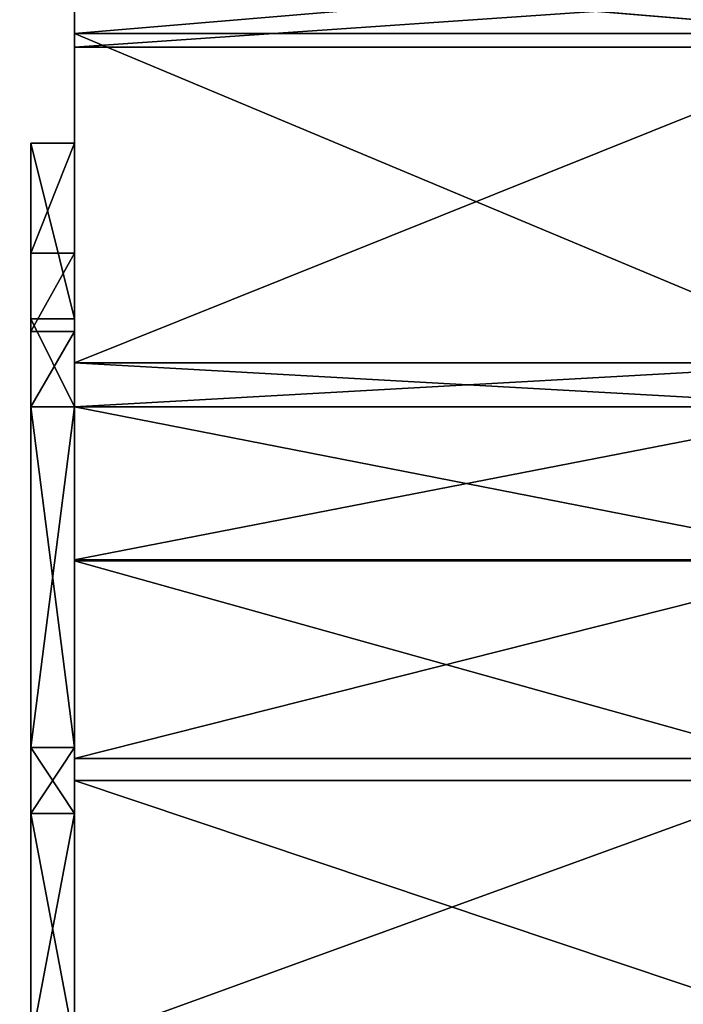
# Model space of a CAD drawing. Header units: centimetres. Extents: x -56.7 to 32.3, y -1.3 to 62.1.
# Tile 2 of 32: x -54.7 to -51.7, y 7.8 to 12.3. Entities that reach past the tile are written whole.
import ezdxf

# ---------------------------------------------------------------- set-up
doc = ezdxf.new("R2010")
doc.units = ezdxf.units.CM
doc.layers.add('EB333111', color=7, linetype='Continuous', true_color=0x068771)

msp = doc.modelspace()

# ---------------------------------------------------------------- meshes
at = {"layer": 'EB333111', "color": 134, "true_color": 0x1bb194}
mesh = msp.add_polyface(dxfattribs=at)
corners = [(-54.4812, 12.8742, 45.9169), (-54.4812, 12.5474, 45.5946), (-54.4812, 12.5474, 46.7324), (-50.8999, 12.5474, 0.4843), (-54.4812, 12.5474, 0.4843), (-54.4812, 12.726, 0.4843), (-54.4812, 12.2451, 46.7324), (-50.8999, 12.2451, 46.7324), (-50.8999, 12.5474, 46.7324), (-50.8999, 12.2451, 0.4843), (-54.4812, 12.2451, 0.4843), (-54.4812, 10.7457, 46.9453), (-50.8999, 10.7457, 46.9453), (-50.8999, 12.1826, 46.9453), (-54.4812, 12.1826, 46.9453), (-54.4812, 10.7457, 0.4843), (-54.4812, 10.7457, 1.1317), (-54.4812, 12.2451, 1.1317), (-50.8999, 10.7457, 0.4843), (-50.8999, 12.5457, 46.9554), (-54.4812, 12.5457, 46.9554), (-54.4812, 12.431, 47.1192), (-50.8999, 12.431, 47.1192), (-54.4812, 10.7457, 46.7324), (-50.8999, 10.7457, 46.7324), (-54.4812, 10.7457, 45.5953), (-50.8999, 10.7457, 45.5953), (-54.4812, 12.8729, 45.5134), (-54.4812, 12.5474, 45.194), (-54.4812, 12.7281, 1.1363), (-54.4812, 12.5474, 1.1317), (-54.4812, 12.5474, 1.327), (-54.4812, 10.7457, 1.327), (-54.4812, 12.8719, 45.1976), (-54.4812, 12.5474, 44.8804), (-52.1793, 12.7139, 0.4046), (-51.7527, 12.6291, 0.4046), (-51.7527, 12.6291, 0.486), (-54.4812, 12.8614, 41.9784), (-54.4812, 12.5474, 41.6841), (-54.4812, 12.5474, 42.4772), (-54.4812, 12.8509, 38.7839), (-54.4812, 12.5474, 38.5122), (-54.4812, 12.864, 42.7772), (-54.4812, 12.2451, 42.4772), (-54.4812, 12.2451, 44.8804), (-54.4812, 10.7457, 45.1947), (-54.4812, 12.2451, 45.194), (-54.4812, 10.7457, 44.8811), (-54.4812, 10.7457, 41.6847), (-54.4812, 12.2451, 41.6841), (-54.4812, 12.2451, 38.5122), (-54.4812, 10.7457, 38.5128), (-54.4812, 12.7288, 1.3331), (-54.4812, 12.2451, 1.327)]
mesh.append_faces([[corners[k] for k in face] for face in [(0, 1, 2), (3, 4, 5), (2, 6, 7), (7, 8, 2), (3, 9, 10), (10, 4, 3), (11, 12, 13), (13, 14, 11), (15, 16, 17), (18, 15, 10), (10, 9, 18), (19, 20, 21), (21, 22, 19), (23, 24, 12), (12, 11, 23), (7, 6, 20), (20, 19, 7), (14, 13, 22), (22, 21, 14), (24, 23, 25), (25, 26, 24), (27, 28, 1), (29, 30, 31), (17, 16, 32), (33, 34, 28), (35, 36, 37), (38, 39, 40), (41, 42, 39), (43, 40, 34), (40, 44, 45), (45, 34, 40), (46, 47, 45), (45, 48, 46), (49, 50, 51), (51, 52, 49), (53, 31, 42), (31, 54, 51), (51, 42, 31)]], dxfattribs={"vtx2": -1, "color": 134})
mesh = msp.add_polyface(dxfattribs=at)
corners = [(-54.4812, 12.5474, 45.5946), (-54.4812, 12.2451, 45.5946), (-54.4812, 12.2451, 46.7324), (-54.4812, 12.5474, 46.7324), (-54.4812, 12.1826, 46.9453), (-54.4812, 12.431, 47.1192), (-54.4812, 12.5457, 46.9554), (-54.4812, 12.5474, 45.194), (-54.4812, 12.2451, 45.194), (-54.4812, 12.5474, 1.1317), (-54.4812, 12.2451, 1.1317), (-54.4812, 12.2451, 1.327), (-54.4812, 12.5474, 1.327), (-54.4812, 12.726, 0.4843), (-54.4812, 12.5474, 0.4843), (-54.4812, 12.2451, 0.4843), (-54.4812, 11.7469, 1.3448), (-54.4812, 11.7469, 1.1453), (-54.6806, 11.7469, 1.1453), (-54.6806, 11.7469, 1.3448), (-54.4812, 11.7469, 0.4843), (-54.6806, 11.7469, 0.4843), (-54.4812, 11.7469, 0.1943), (-54.6806, 11.7469, 0.1943), (-54.4812, 11.7469, -0.0047), (-54.6806, 11.7469, -0.0047), (-54.4812, 12.5474, 44.8804), (-54.4812, 12.2451, 44.8804), (-54.4812, 11.7468, 45.0307), (-54.6806, 11.7468, 45.0307), (-54.6806, 11.7468, 45.3453), (-54.4812, 11.7468, 45.3453), (-54.6806, 11.7468, 45.5927), (-54.4812, 11.7468, 45.5927), (-54.6807, 11.7468, 46.5453), (-54.4812, 11.7468, 46.5453), (-54.4812, 12.5474, 41.6841), (-54.4812, 12.2451, 41.6841), (-54.4812, 12.2451, 42.4772), (-54.4812, 12.5474, 42.4772), (-54.4812, 11.7468, 41.8247), (-54.6806, 11.7468, 41.8247), (-54.6806, 11.7468, 42.6202), (-54.4812, 11.7468, 42.6202), (-54.4812, 12.5474, 38.5122), (-54.4812, 12.2451, 38.5122), (-54.4812, 11.7468, 38.6432), (-54.6806, 11.7468, 38.6432)]
mesh.append_faces([[corners[k] for k in face] for face in [(0, 1, 2), (2, 3, 0), (2, 4, 5), (5, 6, 2), (7, 8, 1), (1, 0, 7), (9, 10, 11), (11, 12, 9), (13, 14, 9), (14, 15, 10), (10, 9, 14), (16, 17, 18), (18, 19, 16), (17, 20, 21), (21, 18, 17), (20, 22, 23), (23, 21, 20), (22, 24, 25), (25, 23, 22), (26, 27, 8), (8, 7, 26), (28, 29, 30), (30, 31, 28), (31, 30, 32), (32, 33, 31), (33, 32, 34), (34, 35, 33), (36, 37, 38), (38, 39, 36), (40, 41, 42), (42, 43, 40), (44, 45, 37), (37, 36, 44), (46, 47, 41), (41, 40, 46), (43, 42, 29), (29, 28, 43), (16, 19, 47), (47, 46, 16)]], dxfattribs={"vtx2": -1, "color": 134})
mesh = msp.add_polyface(dxfattribs=at)
corners = [(-54.4812, 12.2451, 46.7324), (-54.4812, 10.7457, 46.7324), (-54.4812, 10.7457, 46.9453), (-54.4812, 12.2451, 45.5946), (-54.4812, 10.7457, 45.5953), (-54.4812, 12.2451, 45.194), (-54.4812, 10.7457, 45.1947), (-54.4812, 10.9462, 1.1453), (-54.4812, 10.9462, 1.3448), (-54.4812, 10.5459, 1.3448), (-54.4812, 10.9462, 0.4843), (-54.4812, 10.5459, 1.1453), (-54.4812, 10.9462, 0.1943), (-54.4812, 10.5459, 0.4843), (-54.4812, 10.9462, -0.0047), (-54.4812, 10.5459, 0.1943), (-54.6806, 10.9462, -0.0047), (-54.4812, 10.5459, -0.0047), (-54.6806, 10.9462, 0.1943), (-54.6806, 10.5459, -0.0047), (-54.6806, 10.9462, 0.4843), (-54.6806, 10.5459, 0.1943), (-54.6806, 10.9462, 1.1453), (-54.6806, 10.5459, 0.4843), (-54.6806, 10.9462, 1.3448), (-54.6806, 10.5459, 1.1453), (-54.6806, 10.5457, 38.6432), (-54.6806, 10.946, 38.6432), (-54.4812, 11.7469, 1.1453), (-54.4812, 11.7469, 0.4843), (-54.4812, 11.7469, 0.1943), (-54.4812, 11.7469, -0.0047), (-54.6806, 11.7469, -0.0047), (-54.6806, 11.7469, 0.1943), (-54.6806, 11.7469, 0.4843), (-54.6806, 11.7469, 1.1453), (-54.6806, 11.7469, 1.3448), (-54.4812, 11.7468, 45.3453), (-54.4812, 10.946, 45.3453), (-54.4812, 10.946, 45.0307), (-54.4812, 11.7468, 45.5927), (-54.4812, 10.8888, 45.5927), (-54.6806, 11.7468, 45.3453), (-54.6806, 10.946, 45.3453), (-54.6806, 10.8888, 45.5927), (-54.4812, 11.2457, 46.5453), (-54.6807, 11.2457, 46.5453), (-54.6806, 11.7468, 42.6202), (-54.6806, 10.946, 42.6202), (-54.6806, 10.946, 45.0307), (-54.4812, 11.7468, 42.6202), (-54.4812, 10.946, 42.6202), (-54.4812, 10.946, 41.8247), (-54.6806, 11.7468, 41.8247), (-54.6806, 10.946, 41.8247), (-54.4812, 10.5457, 38.6432), (-54.4812, 10.946, 38.6432), (-54.4812, 11.7468, 41.8247), (-54.4812, 11.7468, 45.0307), (-54.6806, 11.7468, 45.0307), (-54.6806, 11.7468, 38.6432), (-54.4812, 11.7468, 38.6432)]
mesh.append_faces([[corners[k] for k in face] for face in [(0, 1, 2), (3, 4, 1), (5, 6, 4), (7, 8, 9), (10, 7, 11), (12, 10, 13), (14, 12, 15), (16, 14, 17), (18, 16, 19), (20, 18, 21), (22, 20, 23), (24, 22, 25), (26, 27, 24), (8, 7, 28), (7, 10, 29), (10, 12, 30), (12, 14, 31), (14, 16, 32), (16, 18, 33), (18, 20, 34), (20, 22, 35), (22, 24, 36), (36, 24, 27), (37, 38, 39), (40, 41, 38), (42, 43, 44), (44, 41, 45), (45, 46, 44), (47, 48, 49), (50, 51, 52), (53, 54, 48), (55, 56, 52), (57, 52, 56), (58, 39, 51), (59, 49, 43), (60, 27, 54), (9, 8, 56), (61, 56, 8)]], dxfattribs={"vtx2": -1, "color": 134})
mesh = msp.add_polyface(dxfattribs=at)
corners = [(-54.4812, 12.2451, 1.1317), (-54.4812, 12.2451, 0.4843), (-54.4812, 10.7457, 0.4843), (-54.4812, 10.7457, 46.9453), (-54.4812, 12.1826, 46.9453), (-54.4812, 12.2451, 46.7324), (-54.4812, 10.7457, 46.7324), (-54.4812, 12.2451, 45.5946), (-54.4812, 10.7457, 38.5128), (-54.4812, 12.2451, 38.5122), (-54.4812, 12.2451, 1.327), (-54.4812, 10.7457, 1.327), (-54.4812, 10.7457, 45.5953), (-54.4812, 12.2451, 45.194), (-54.4812, 11.7469, 1.1453), (-54.4812, 11.7469, 1.3448), (-54.4812, 10.9462, 1.3448), (-54.4812, 11.7469, 0.4843), (-54.4812, 10.9462, 1.1453), (-54.4812, 11.7469, 0.1943), (-54.4812, 10.9462, 0.4843), (-54.4812, 11.7469, -0.0047), (-54.4812, 10.9462, 0.1943), (-54.6806, 11.7469, -0.0047), (-54.4812, 10.9462, -0.0047), (-54.6806, 11.7469, 0.1943), (-54.6806, 10.9462, -0.0047), (-54.6806, 11.7469, 0.4843), (-54.6806, 10.9462, 0.1943), (-54.6806, 11.7469, 1.1453), (-54.6806, 10.9462, 0.4843), (-54.6806, 11.7469, 1.3448), (-54.6806, 10.9462, 1.1453), (-54.6806, 10.946, 38.6432), (-54.6806, 11.7468, 38.6432), (-54.6807, 11.2457, 46.5453), (-54.4812, 11.2457, 46.5453), (-54.4812, 11.7468, 46.5453), (-54.6807, 11.7468, 46.5453), (-54.4812, 10.946, 45.0307), (-54.4812, 11.7468, 45.0307), (-54.4812, 11.7468, 45.3453), (-54.4812, 10.946, 45.3453), (-54.4812, 11.7468, 45.5927), (-54.6806, 10.8888, 45.5927), (-54.6806, 11.7468, 45.5927), (-54.6806, 11.7468, 45.3453), (-54.4812, 10.8888, 45.5927), (-54.4812, 10.7457, 44.8811), (-54.4812, 12.2451, 44.8804), (-54.4812, 12.2451, 42.4772), (-54.4812, 10.7457, 42.4778), (-54.6806, 10.946, 45.0307), (-54.6806, 11.7468, 45.0307), (-54.6806, 11.7468, 42.6202), (-54.4812, 10.946, 41.8247), (-54.4812, 11.7468, 41.8247), (-54.4812, 11.7468, 42.6202), (-54.4812, 12.2451, 41.6841), (-54.4812, 10.7457, 41.6847), (-54.6806, 10.946, 42.6202), (-54.6806, 11.7468, 41.8247), (-54.4812, 10.946, 38.6432), (-54.4812, 11.7468, 38.6432), (-54.4812, 10.946, 42.6202), (-54.6806, 10.946, 45.3453), (-54.6806, 10.946, 41.8247)]
mesh.append_faces([[corners[k] for k in face] for face in [(0, 1, 2), (3, 4, 5), (6, 5, 7), (8, 9, 10), (10, 11, 8), (11, 10, 0), (12, 7, 13), (14, 15, 16), (17, 14, 18), (19, 17, 20), (21, 19, 22), (23, 21, 24), (25, 23, 26), (27, 25, 28), (29, 27, 30), (31, 29, 32), (33, 34, 31), (35, 36, 37), (37, 38, 35), (39, 40, 41), (42, 41, 43), (44, 45, 46), (47, 43, 37), (37, 36, 47), (45, 44, 35), (35, 38, 45), (48, 49, 50), (50, 51, 48), (52, 53, 54), (55, 56, 57), (51, 50, 58), (58, 59, 51), (60, 54, 61), (62, 63, 56), (64, 57, 40), (65, 46, 53), (66, 61, 34), (16, 15, 63)]], dxfattribs={"vtx2": -1, "color": 134})
mesh = msp.add_polyface(dxfattribs=at)
corners = [(-54.4812, 10.7457, 45.1947), (-54.4812, 10.5457, 45.1947), (-54.4812, 10.5457, 45.5953), (-54.4812, 10.7457, 45.5953), (-54.4812, 10.7457, 44.8811), (-54.4812, 10.5457, 44.8811), (-54.4812, 10.5459, 1.3448), (-54.4812, 10.5459, 1.1453), (-54.4812, 10.9462, 1.1453), (-54.4812, 10.5459, 0.4843), (-54.4812, 10.9462, 0.4843), (-54.4812, 10.5459, 0.1943), (-54.4812, 10.9462, 0.1943), (-54.4812, 10.5459, -0.0047), (-54.4812, 10.9462, -0.0047), (-54.6806, 10.5459, -0.0047), (-54.6806, 10.9462, -0.0047), (-54.6806, 10.5459, 0.1943), (-54.6806, 10.9462, 0.1943), (-54.6806, 10.5459, 0.4843), (-54.6806, 10.9462, 0.4843), (-54.6806, 10.5459, 1.1453), (-54.6806, 10.9462, 1.1453), (-54.6806, 10.5459, 1.3448), (-54.6806, 10.9462, 1.3448), (-54.6806, 10.5457, 38.6432), (-54.6806, 10.5457, 45.5927), (-54.4812, 10.5457, 45.5927), (-54.4812, 10.8888, 45.5927), (-54.6806, 10.8888, 45.5927), (-54.4812, 10.5457, 45.0307), (-54.4812, 10.946, 45.0307), (-54.4812, 10.946, 45.3453), (-54.4812, 10.5457, 45.3453), (-54.6806, 10.946, 45.3453), (-54.6806, 10.5457, 45.3453), (-54.4812, 10.7457, 41.6847), (-54.4812, 10.5457, 41.6847), (-54.4812, 10.5457, 42.4778), (-54.4812, 10.7457, 42.4778), (-54.6806, 10.5457, 45.0307), (-54.6806, 10.946, 45.0307), (-54.6806, 10.946, 42.6202), (-54.6806, 10.5457, 42.6202), (-54.4812, 10.5457, 41.8247), (-54.4812, 10.946, 41.8247), (-54.4812, 10.946, 42.6202), (-54.4812, 10.5457, 42.6202), (-54.6806, 10.946, 41.8247), (-54.6806, 10.5457, 41.8247), (-54.4812, 10.5457, 38.6432), (-54.6806, 10.946, 38.6432), (-54.4812, 10.946, 38.6432)]
mesh.append_faces([[corners[k] for k in face] for face in [(0, 1, 2), (2, 3, 0), (4, 5, 1), (1, 0, 4), (6, 7, 8), (7, 9, 10), (9, 11, 12), (11, 13, 14), (13, 15, 16), (15, 17, 18), (17, 19, 20), (19, 21, 22), (21, 23, 24), (24, 23, 25), (26, 27, 28), (28, 29, 26), (30, 31, 32), (32, 33, 30), (33, 32, 28), (28, 27, 33), (34, 35, 26), (26, 29, 34), (36, 37, 38), (38, 39, 36), (40, 41, 42), (42, 43, 40), (44, 45, 46), (46, 47, 44), (43, 42, 48), (48, 49, 43), (45, 44, 50), (47, 46, 31), (31, 30, 47), (35, 34, 41), (41, 40, 35), (49, 48, 51), (51, 25, 49), (52, 50, 6)]], dxfattribs={"vtx2": -1, "color": 134})
mesh = msp.add_polyface(dxfattribs=at)
corners = [(-54.4812, 10.7457, 45.5953), (-54.4812, 10.5457, 45.5953), (-50.8999, 10.5457, 45.5953), (-50.8999, 10.7457, 45.5953), (-50.8999, 10.7457, 0.4843), (-50.8999, 10.5457, 0.4843), (-54.4812, 10.5457, 0.4843), (-54.4812, 10.7457, 0.4843), (-54.4812, 9.8491, 45.5953), (-50.8999, 9.8491, 45.5953), (-54.4812, 9.8491, 0.4843), (-54.4812, 9.8491, 1.1317), (-54.4812, 10.5457, 1.1317), (-50.8999, 9.8454, 0.1253), (-54.4812, 9.8454, 0.1253), (-54.4812, 10.5457, 0.1253), (-50.8999, 10.5457, 0.1253), (-50.8999, 10.5457, 0.2714), (-54.4812, 10.5457, 0.2714), (-54.4812, 8.9459, 45.5953), (-54.4812, 9.847, 0.2714), (-54.4812, 10.7457, 1.1317), (-54.4812, 10.5457, 1.327), (-54.4812, 10.7457, 1.327), (-54.4812, 9.8491, 38.5128), (-54.4812, 10.5457, 38.5128), (-54.4812, 9.8491, 1.327), (-54.4812, 10.7457, 38.5128), (-54.4812, 10.5457, 41.6847), (-54.4812, 10.7457, 41.6847), (-54.4812, 10.7457, 42.4778), (-54.4812, 10.5457, 42.4778), (-54.4812, 10.5457, 44.8811), (-54.4812, 10.7457, 44.8811), (-54.4812, 9.8491, 45.1947), (-54.4812, 10.5457, 45.1947), (-54.4812, 9.8491, 44.8811), (-54.4812, 8.9459, 45.1947), (-54.4812, 9.8491, 41.6847), (-54.4812, 8.9459, 41.6847)]
mesh.append_faces([[corners[k] for k in face] for face in [(0, 1, 2), (2, 3, 0), (4, 5, 6), (6, 7, 4), (8, 9, 2), (2, 1, 8), (10, 11, 12), (12, 6, 10), (13, 14, 15), (15, 16, 13), (5, 17, 18), (18, 6, 5), (9, 8, 19), (6, 18, 20), (20, 10, 6), (21, 12, 22), (22, 23, 21), (24, 25, 22), (22, 26, 24), (26, 22, 12), (12, 11, 26), (7, 6, 12), (12, 21, 7), (16, 15, 18), (18, 17, 16), (20, 18, 15), (27, 25, 28), (28, 29, 27), (30, 31, 32), (32, 33, 30), (34, 35, 32), (32, 36, 34), (37, 34, 36), (38, 28, 25), (25, 24, 38), (39, 38, 24), (23, 22, 25), (25, 27, 23)]], dxfattribs={"vtx2": -1, "color": 134})
mesh = msp.add_polyface(dxfattribs=at)
corners = [(-54.4812, 9.847, 0.2714), (-54.4812, 8.8862, 0.1943), (-54.4812, 8.9459, 0.4843), (-54.4812, 8.9459, 1.1317), (-54.4812, 9.8491, 1.1317), (-54.4812, 9.8491, 1.327), (-54.4812, 8.9459, 1.327), (-54.4812, 8.9459, 38.5128), (-54.4812, 9.8454, 0.1253), (-54.4812, 8.8452, -0.0047), (-54.4812, 8.9959, 45.3453), (-54.6806, 8.9959, 45.3453), (-54.6806, 8.9959, 45.745), (-54.4812, 8.9959, 45.745), (-54.4812, 8.996, 1.1453), (-54.4812, 8.996, 1.3448), (-54.4812, 8.6959, 1.3448), (-54.4812, 8.996, 0.4843), (-54.4812, 8.6959, 1.1453), (-54.4812, 8.996, 0.1943), (-54.4812, 8.6959, 0.4843), (-54.4812, 8.996, -0.0047), (-54.4812, 8.6959, 0.1943), (-54.6806, 8.996, -0.0047), (-54.4812, 8.6959, -0.0047), (-54.6806, 8.996, 0.1943), (-54.6806, 8.6959, -0.0047), (-54.6806, 8.996, 0.4843), (-54.6806, 8.6959, 0.1943), (-54.6806, 8.996, 1.1453), (-54.6806, 8.6959, 0.4843), (-54.6806, 8.996, 1.3448), (-54.6806, 8.6959, 1.1453), (-54.4812, 9.8491, 45.1947), (-54.4812, 8.9459, 45.1947), (-54.4812, 8.9459, 45.5953), (-54.4812, 10.5459, 1.1453), (-54.4812, 10.5459, 0.4843), (-54.4812, 10.5459, 0.1943), (-54.4812, 10.5459, -0.0047), (-54.6806, 10.5459, -0.0047), (-54.6806, 10.5459, 0.1943), (-54.6806, 10.5459, 0.4843), (-54.6806, 10.5459, 1.3448), (-54.6806, 8.9959, 38.6432), (-54.4812, 10.5457, 45.3453), (-54.4812, 8.9959, 45.0307), (-54.4812, 9.8491, 42.4778), (-54.4812, 8.9459, 42.4778), (-54.4812, 8.9459, 44.8811), (-54.6806, 10.5457, 42.6202), (-54.6806, 8.9959, 42.6202), (-54.6806, 8.9959, 45.0307), (-54.4812, 10.5457, 42.6202), (-54.4812, 8.9959, 42.6202), (-54.4812, 8.9959, 41.8247), (-54.4812, 9.8491, 41.6847), (-54.4812, 8.9459, 41.6847), (-54.6806, 10.5457, 41.8247), (-54.6806, 8.9959, 41.8247), (-54.4812, 10.5457, 41.8247), (-54.4812, 8.9959, 38.6432), (-54.4812, 10.5457, 45.0307), (-54.4812, 9.8491, 44.8811), (-54.6806, 10.5457, 45.0307), (-54.6806, 10.5457, 38.6432), (-54.4812, 10.5457, 38.6432)]
mesh.append_faces([[corners[k] for k in face] for face in [(0, 1, 2), (2, 3, 4), (5, 6, 7), (4, 3, 6), (8, 9, 1), (10, 11, 12), (12, 13, 10), (14, 15, 16), (17, 14, 18), (19, 17, 20), (21, 19, 22), (23, 21, 24), (25, 23, 26), (27, 25, 28), (29, 27, 30), (31, 29, 32), (33, 34, 35), (15, 14, 36), (14, 17, 37), (17, 19, 38), (19, 21, 39), (21, 23, 40), (23, 25, 41), (25, 27, 42), (43, 31, 44), (11, 10, 45), (45, 10, 46), (47, 48, 49), (50, 51, 52), (53, 54, 55), (56, 57, 48), (58, 59, 51), (60, 55, 61), (62, 46, 54), (63, 49, 34), (64, 52, 11), (65, 44, 59), (66, 61, 15)]], dxfattribs={"vtx2": -1, "color": 134})
mesh = msp.add_polyface(dxfattribs=at)
corners = [(-54.4812, 8.9459, 0.4843), (-54.4812, 9.8491, 0.4843), (-54.4812, 9.847, 0.2714), (-54.4812, 9.8491, 1.1317), (-54.4812, 8.9459, 38.5128), (-54.4812, 9.8491, 38.5128), (-54.4812, 9.8491, 1.327), (-54.4812, 8.9459, 1.327), (-54.4812, 8.8862, 0.1943), (-54.4812, 9.8454, 0.1253), (-54.4812, 10.5457, 0.1253), (-54.4812, 9.8491, 45.5953), (-54.4812, 10.5457, 45.5953), (-54.4812, 10.5457, 45.1947), (-54.4812, 9.8491, 45.1947), (-54.4812, 8.9459, 45.5953), (-54.4812, 10.5459, 1.1453), (-54.4812, 10.5459, 1.3448), (-54.4812, 8.996, 1.3448), (-54.4812, 10.5459, 0.4843), (-54.4812, 8.996, 1.1453), (-54.4812, 10.5459, 0.1943), (-54.4812, 8.996, 0.4843), (-54.4812, 10.5459, -0.0047), (-54.4812, 8.996, 0.1943), (-54.6806, 10.5459, -0.0047), (-54.4812, 8.996, -0.0047), (-54.6806, 10.5459, 0.1943), (-54.6806, 8.996, -0.0047), (-54.6806, 10.5459, 0.4843), (-54.6806, 8.996, 0.1943), (-54.6806, 8.996, 0.4843), (-54.6806, 8.996, 1.1453), (-54.6806, 10.5459, 1.1453), (-54.6806, 8.996, 1.3448), (-54.6806, 10.5459, 1.3448), (-54.6806, 8.9959, 38.6432), (-54.6806, 10.5457, 38.6432), (-54.4812, 10.5457, 45.3453), (-54.6806, 10.5457, 45.3453), (-54.6806, 8.9959, 45.3453), (-54.4812, 8.9959, 45.0307), (-54.4812, 10.5457, 45.0307), (-54.4812, 10.5457, 45.5927), (-54.6806, 10.5457, 45.5927), (-54.4812, 9.8491, 44.8811), (-54.4812, 10.5457, 44.8811), (-54.4812, 10.5457, 42.4778), (-54.4812, 9.8491, 42.4778), (-54.4812, 8.9459, 44.8811), (-54.6806, 8.9959, 45.0307), (-54.6806, 10.5457, 45.0307), (-54.6806, 10.5457, 42.6202), (-54.4812, 8.9959, 41.8247), (-54.4812, 10.5457, 41.8247), (-54.4812, 10.5457, 42.6202), (-54.4812, 10.5457, 41.6847), (-54.4812, 9.8491, 41.6847), (-54.4812, 8.9459, 42.4778), (-54.6806, 8.9959, 42.6202), (-54.6806, 10.5457, 41.8247), (-54.4812, 8.9959, 38.6432), (-54.4812, 10.5457, 38.6432), (-54.4812, 8.9959, 42.6202), (-54.6806, 8.9959, 41.8247)]
mesh.append_faces([[corners[k] for k in face] for face in [(0, 1, 2), (3, 1, 0), (4, 5, 6), (7, 6, 3), (8, 2, 9), (10, 9, 2), (11, 12, 13), (13, 14, 11), (15, 11, 14), (16, 17, 18), (19, 16, 20), (21, 19, 22), (23, 21, 24), (25, 23, 26), (27, 25, 28), (29, 27, 30), (31, 32, 33), (33, 29, 31), (32, 34, 35), (35, 33, 32), (36, 37, 35), (38, 39, 40), (41, 42, 38), (39, 38, 43), (43, 44, 39), (45, 46, 47), (47, 48, 45), (49, 45, 48), (50, 51, 52), (53, 54, 55), (48, 47, 56), (56, 57, 48), (58, 48, 57), (59, 52, 60), (61, 62, 54), (63, 55, 42), (40, 39, 51), (64, 60, 37), (18, 17, 62)]], dxfattribs={"vtx2": -1, "color": 134})
mesh = msp.add_polyface(dxfattribs=at)
corners = [(-50.8999, 7.2457, 0.4843), (-50.8999, 7.2457, 1.1453), (-54.4812, 7.2457, 1.1453), (-54.4812, 7.2457, 0.4843), (-50.8999, 8.9459, 45.5953), (-54.4812, 8.9459, 45.5953), (-54.4812, 7.6457, 46.5453), (-50.8999, 7.6457, 46.5453), (-54.4812, 8.8452, -0.0047), (-50.8999, 8.8452, -0.0047), (-50.8999, 7.6459, -0.0047), (-54.4812, 7.6459, -0.0047), (-50.8999, 7.6457, 47.9953), (-54.4812, 7.6457, 47.9953), (-54.4812, 7.4457, 47.9953), (-50.8999, 7.4457, 47.9953), (-50.8999, 7.4457, -0.0047), (-54.4812, 7.4457, -0.0047), (-54.4812, 7.2457, 47.9953), (-50.8999, 7.2457, 47.9953), (-50.8999, 7.2457, -0.0047), (-54.4812, 7.2457, -0.0047), (-54.4812, 7.2458, 0.1953), (-50.8999, 7.2458, 0.1953), (-50.8999, 9.8491, 45.5953), (-54.4812, 9.8454, 0.1253), (-50.8999, 9.8454, 0.1253), (-50.8999, 7.2458, 39.3136), (-54.4812, 7.2457, 39.3136), (-54.4812, 7.2457, 1.3453), (-50.8999, 7.2457, 1.3453), (-54.4812, 7.6457, 47.7853), (-50.8999, 7.6457, 47.7853), (-54.4812, 7.2457, 43.3621), (-50.8999, 7.2457, 43.3621), (-50.8999, 7.2457, 45.816), (-54.4812, 7.2457, 42.5523), (-50.8999, 7.2458, 42.5523), (-54.4812, 8.9459, 41.6847), (-54.4812, 8.9459, 38.5128), (-54.4812, 7.6457, 39.3137), (-54.4812, 7.6457, 42.5523), (-54.4812, 8.6957, 39.3137), (-54.4812, 8.6957, 42.5524), (-54.4812, 7.2457, 45.8159), (-50.8999, 7.2457, 46.1361), (-54.4812, 9.8491, 38.5128), (-54.4812, 8.9459, 1.327), (-54.4812, 7.6459, 1.3448), (-54.4812, 8.6959, 1.3448)]
mesh.append_faces([[corners[k] for k in face] for face in [(0, 1, 2), (2, 3, 0), (4, 5, 6), (6, 7, 4), (8, 9, 10), (10, 11, 8), (12, 13, 14), (14, 15, 12), (11, 10, 16), (16, 17, 11), (15, 14, 18), (18, 19, 15), (17, 16, 20), (20, 21, 17), (3, 22, 23), (23, 0, 3), (5, 4, 24), (9, 8, 25), (25, 26, 9), (27, 28, 29), (29, 30, 27), (6, 31, 32), (32, 7, 6), (13, 12, 32), (32, 31, 13), (33, 34, 35), (36, 37, 34), (38, 39, 40), (40, 41, 38), (40, 42, 43), (43, 41, 40), (44, 35, 45), (28, 27, 37), (46, 39, 38), (39, 47, 48), (48, 40, 39), (48, 49, 42), (42, 40, 48)]], dxfattribs={"vtx2": -1, "color": 134})
mesh = msp.add_polyface(dxfattribs=at)
corners = [(-54.4812, 7.6459, 1.3448), (-54.4812, 8.9459, 1.327), (-54.4812, 8.9459, 1.1317), (-54.4812, 7.6459, 1.1453), (-54.4812, 8.9459, 0.4843), (-54.4812, 8.6957, 46.1363), (-54.4812, 8.9959, 45.3453), (-54.4812, 8.9959, 45.745), (-54.4812, 8.6957, 46.5453), (-54.4812, 8.6959, 1.3448), (-54.4812, 8.6959, 1.1453), (-54.4812, 8.996, 1.1453), (-54.4812, 8.6959, 0.4843), (-54.4812, 8.996, 0.4843), (-54.4812, 8.6959, 0.1943), (-54.4812, 8.996, 0.1943), (-54.4812, 8.6959, -0.0047), (-54.4812, 8.996, -0.0047), (-54.6806, 8.6959, -0.0047), (-54.6806, 8.996, -0.0047), (-54.6806, 8.6959, 0.1943), (-54.6806, 8.996, 0.1943), (-54.6806, 8.6959, 0.4843), (-54.6806, 8.996, 0.4843), (-54.6806, 8.6959, 1.1453), (-54.6806, 8.996, 1.1453), (-54.6806, 8.6959, 1.3448), (-54.6806, 8.996, 1.3448), (-54.6806, 8.6957, 39.3137), (-54.6806, 8.9959, 38.6432), (-54.6806, 8.6957, 46.5453), (-54.6806, 8.9959, 45.745), (-54.4812, 8.6957, 45.8161), (-54.4812, 8.9959, 45.0307), (-54.6806, 8.6957, 46.1363), (-54.6806, 8.9959, 45.3453), (-54.6806, 8.6957, 43.3622), (-54.6806, 8.6957, 45.8161), (-54.6806, 8.9959, 45.0307), (-54.6806, 8.9959, 42.6202), (-54.4812, 8.9459, 42.4778), (-54.4812, 8.9459, 41.6847), (-54.4812, 7.6457, 42.5523), (-54.4812, 8.6957, 42.5524), (-54.4812, 8.9959, 41.8247), (-54.4812, 8.9959, 42.6202), (-54.4812, 8.6957, 43.3622), (-54.6806, 8.6957, 42.5524), (-54.6806, 8.9959, 41.8247), (-54.4812, 8.6957, 39.3137), (-54.4812, 8.9959, 38.6432), (-54.4812, 8.996, 1.3448)]
mesh.append_faces([[corners[k] for k in face] for face in [(0, 1, 2), (3, 2, 4), (5, 6, 7), (7, 8, 5), (9, 10, 11), (10, 12, 13), (12, 14, 15), (14, 16, 17), (16, 18, 19), (18, 20, 21), (20, 22, 23), (22, 24, 25), (24, 26, 27), (26, 28, 29), (29, 27, 26), (30, 8, 7), (7, 31, 30), (32, 33, 6), (6, 5, 32), (34, 30, 31), (31, 35, 34), (36, 37, 38), (38, 39, 36), (40, 41, 42), (43, 44, 45), (45, 46, 43), (47, 36, 39), (39, 48, 47), (49, 50, 44), (44, 43, 49), (46, 45, 33), (33, 32, 46), (37, 34, 35), (35, 38, 37), (28, 47, 48), (48, 29, 28), (9, 51, 50), (50, 49, 9)]], dxfattribs={"vtx2": -1, "color": 134})
mesh = msp.add_polyface(dxfattribs=at)
corners = [(-54.4812, 8.9459, 45.5953), (-54.4812, 8.9459, 45.1947), (-54.4812, 7.6457, 46.1362), (-54.4812, 7.6457, 46.5453), (-54.4812, 7.6459, 0.4843), (-54.4812, 8.9459, 0.4843), (-54.4812, 8.8862, 0.1943), (-54.4812, 7.6459, 0.1943), (-54.4812, 8.9459, 1.1317), (-54.4812, 7.6459, 1.1453), (-54.4812, 7.6459, 1.3448), (-54.4812, 8.8452, -0.0047), (-54.4812, 7.6459, -0.0047), (-54.4812, 8.6957, 46.1363), (-54.4812, 8.6957, 46.5453), (-54.4812, 8.6959, 1.1453), (-54.4812, 8.6959, 1.3448), (-54.4812, 8.6959, 0.4843), (-54.4812, 8.6959, 0.1943), (-54.4812, 8.6959, -0.0047), (-54.6806, 7.6459, -0.0047), (-54.6806, 8.6959, -0.0047), (-54.6806, 7.6459, 0.1943), (-54.6806, 8.6959, 0.1943), (-54.6806, 7.6459, 0.4843), (-54.6806, 8.6959, 0.4843), (-54.6806, 7.6459, 1.1453), (-54.6806, 8.6959, 1.1453), (-54.6806, 7.6459, 1.3448), (-54.6806, 8.6959, 1.3448), (-54.6806, 7.6457, 39.3137), (-54.6806, 8.6957, 39.3137), (-54.6806, 8.6957, 46.5453), (-54.6806, 7.6457, 46.5453), (-54.4812, 8.9459, 44.8811), (-54.4812, 7.6457, 45.8161), (-54.4812, 8.6957, 45.8161), (-54.6806, 8.6957, 46.1363), (-54.6806, 7.6457, 45.8161), (-54.6806, 8.6957, 45.8161), (-54.6806, 8.6957, 43.3622), (-54.4812, 7.6457, 42.5523), (-54.4812, 7.6457, 43.3621), (-54.4812, 8.9459, 42.4778), (-54.4812, 8.6957, 42.5524), (-54.4812, 8.6957, 43.3622), (-54.6806, 7.6457, 43.3621), (-54.6806, 8.6957, 42.5524), (-54.6806, 7.6457, 46.1362), (-54.6806, 7.6457, 42.5523)]
mesh.append_faces([[corners[k] for k in face] for face in [(0, 1, 2), (2, 3, 0), (4, 5, 6), (6, 7, 4), (8, 9, 10), (5, 4, 9), (11, 12, 7), (7, 6, 11), (2, 13, 14), (15, 16, 10), (17, 15, 9), (18, 17, 4), (19, 18, 7), (12, 20, 21), (21, 19, 12), (20, 22, 23), (23, 21, 20), (22, 24, 25), (25, 23, 22), (24, 26, 27), (27, 25, 24), (26, 28, 29), (29, 27, 26), (30, 31, 29), (14, 32, 33), (1, 34, 35), (35, 2, 1), (35, 36, 13), (33, 32, 37), (38, 39, 40), (41, 42, 43), (41, 44, 45), (46, 40, 47), (34, 43, 42), (42, 35, 34), (42, 45, 36), (48, 37, 39), (49, 47, 31)]], dxfattribs={"vtx2": -1, "color": 134})
mesh = msp.add_polyface(dxfattribs=at)
corners = [(-54.6806, 7.4457, 46.5452), (-54.6806, 7.6457, 46.5453), (-54.6806, 7.6457, 46.1362), (-54.6806, 7.6459, 0.4843), (-54.6806, 7.6459, 0.1943), (-54.6806, 7.4457, 0.1943), (-54.6806, 7.4457, 1.3448), (-54.6806, 7.6459, 1.3448), (-54.6806, 7.6459, 1.1453), (-54.6806, 7.4457, 1.1453), (-54.4812, 7.6459, -0.0047), (-54.4812, 7.4457, -0.0047), (-54.6806, 7.4457, -0.0047), (-54.6806, 7.6459, -0.0047), (-54.4812, 7.4457, 47.9953), (-54.4812, 7.6457, 47.9953), (-54.6806, 7.6457, 47.9953), (-54.4812, 7.6457, 47.7853), (-54.6806, 7.6457, 47.7853), (-54.4812, 7.6457, 46.5453), (-54.7314, 7.6459, 0.1943), (-54.7314, 7.6459, -0.0047), (-54.7314, 7.4457, -0.0047), (-54.6806, 7.4457, 47.9953), (-54.7314, 7.6457, 47.9953), (-54.7314, 7.6457, 47.7853), (-54.7314, 7.6457, 46.5453), (-54.7314, 7.4457, 46.5452), (-54.4812, 8.6957, 46.5453), (-54.4812, 7.6457, 46.1362), (-54.4812, 7.6459, 1.3448), (-54.4812, 7.6459, 1.1453), (-54.4812, 8.6959, 1.1453), (-54.4812, 7.6459, 0.4843), (-54.4812, 8.6959, 0.4843), (-54.4812, 7.6459, 0.1943), (-54.4812, 8.6959, 0.1943), (-54.4812, 8.6959, -0.0047), (-54.6806, 8.6959, 1.3448), (-54.6806, 7.6457, 39.3137), (-54.6806, 7.4457, 46.1361), (-54.6806, 7.6457, 45.8161), (-54.4812, 8.6957, 46.1363), (-54.4812, 7.6457, 45.8161), (-54.6806, 8.6957, 46.1363), (-54.6806, 8.6957, 43.3622), (-54.6806, 7.6457, 43.3621), (-54.6806, 7.4457, 43.362), (-54.6806, 7.6457, 42.5523), (-54.4812, 8.6957, 43.3622), (-54.4812, 7.6457, 43.3621), (-54.4812, 7.6457, 42.5523), (-54.6806, 8.6957, 42.5524), (-54.6806, 7.4457, 42.5522), (-54.6806, 7.4457, 45.8159), (-54.4812, 8.6957, 45.8161), (-54.6806, 8.6957, 45.8161), (-54.6806, 8.6957, 39.3137), (-54.6806, 7.4457, 39.3136)]
mesh.append_faces([[corners[k] for k in face] for face in [(0, 1, 2), (3, 4, 5), (6, 7, 8), (9, 8, 3), (10, 11, 12), (12, 13, 10), (14, 15, 16), (15, 17, 18), (18, 16, 15), (17, 19, 1), (1, 18, 17), (5, 4, 20), (4, 13, 21), (13, 12, 22), (23, 16, 24), (16, 18, 25), (18, 1, 26), (26, 25, 18), (27, 26, 1), (28, 19, 29), (30, 31, 32), (31, 33, 34), (33, 35, 36), (35, 10, 37), (38, 7, 39), (1, 19, 28), (40, 2, 41), (42, 29, 43), (44, 2, 1), (45, 46, 41), (47, 46, 48), (49, 50, 51), (52, 48, 46), (53, 48, 39), (54, 41, 46), (55, 43, 50), (56, 41, 2), (57, 39, 48), (58, 39, 7)]], dxfattribs={"vtx2": -1, "color": 134})

doc.saveas('drawing.dxf')
